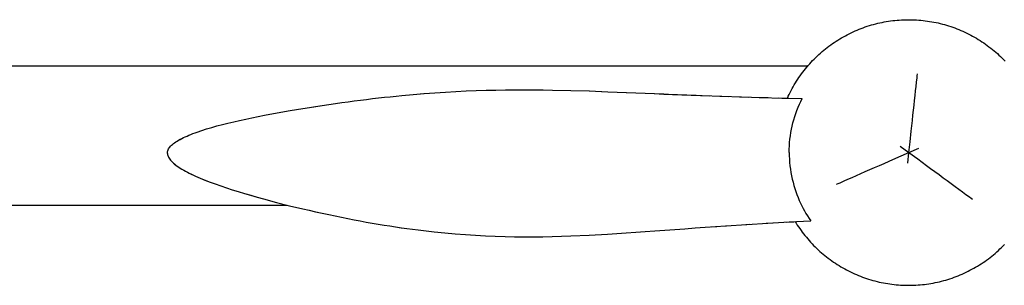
# Model space of a CAD drawing. Header units: millimetres. Extents: x -1529 to 1529, y -292 to 325.
# Tile 16 of 18: x 731 to 1030, y -110 to -30. Entities that reach past the tile are written whole.
import ezdxf

# ---------------------------------------------------------------- set-up
doc = ezdxf.new("R2010")
doc.units = ezdxf.units.MM
doc.layers.add('VISIBLE', color=7, linetype='Continuous')

msp = doc.modelspace()

# ---------------------------------------------------------------- linework, layer by layer
at = {"layer": 'VISIBLE'}
for p, q in [((995.76, -29.97), (996.41, -29.9)), ((996.41, -29.9), (997.07, -29.83)), ((997.07, -29.83), (997.73, -29.78)), ((997.73, -29.78), (998.39, -29.74)), ((998.39, -29.74), (999.05, -29.71)), ((999.05, -29.71), (999.71, -29.69)), ((999.71, -29.69), (1000.37, -29.68)), ((1000.37, -29.68), (1001.03, -29.68)), ((1001.03, -29.68), (1001.69, -29.7)), ((1001.69, -29.7), (1002.35, -29.72)), ((1002.35, -29.72), (1003.01, -29.76)), ((1003.01, -29.76), (1003.67, -29.8)), ((1003.67, -29.8), (1004.33, -29.86)), ((1004.33, -29.86), (1004.98, -29.93)), ((984.33, -33.1), (984.94, -32.83)), ((984.94, -32.83), (985.55, -32.58)), ((985.55, -32.58), (986.17, -32.34)), ((986.17, -32.34), (986.79, -32.11)), ((986.79, -32.11), (987.41, -31.89)), ((987.41, -31.89), (988.03, -31.68)), ((988.03, -31.68), (988.66, -31.48)), ((988.66, -31.48), (989.3, -31.29)), ((989.3, -31.29), (989.93, -31.11)), ((989.93, -31.11), (990.57, -30.94)), ((990.57, -30.94), (991.21, -30.78)), ((991.21, -30.78), (991.85, -30.64)), ((991.85, -30.64), (992.5, -30.5)), ((992.5, -30.5), (993.15, -30.37)), ((993.15, -30.37), (993.8, -30.26)), ((993.8, -30.26), (994.45, -30.15)), ((994.45, -30.15), (995.1, -30.06)), ((995.1, -30.06), (995.76, -29.97)), ((1004.98, -29.93), (1005.64, -30)), ((1005.64, -30), (1006.29, -30.09)), ((1006.29, -30.09), (1006.95, -30.19)), ((1006.95, -30.19), (1007.6, -30.3)), ((1007.6, -30.3), (1008.25, -30.42)), ((1008.25, -30.42), (1008.89, -30.55)), ((1008.89, -30.55), (1009.54, -30.69)), ((1009.54, -30.69), (1010.18, -30.84)), ((1010.18, -30.84), (1010.82, -31)), ((1010.82, -31), (1011.46, -31.18)), ((1011.46, -31.18), (1012.09, -31.36)), ((1012.09, -31.36), (1012.72, -31.55)), ((1012.72, -31.55), (1013.35, -31.76)), ((1013.35, -31.76), (1013.98, -31.97)), ((1013.98, -31.97), (1014.6, -32.2)), ((1014.6, -32.2), (1015.22, -32.43)), ((1015.22, -32.43), (1015.83, -32.68)), ((1015.83, -32.68), (1016.44, -32.93)), ((978.53, -36.23), (979.09, -35.88)), ((979.09, -35.88), (979.65, -35.53)), ((979.65, -35.53), (980.22, -35.19)), ((980.22, -35.19), (980.79, -34.87)), ((980.79, -34.87), (981.37, -34.55)), ((981.37, -34.55), (981.95, -34.24)), ((981.95, -34.24), (982.54, -33.94)), ((982.54, -33.94), (983.13, -33.65)), ((983.13, -33.65), (983.73, -33.37)), ((983.73, -33.37), (984.33, -33.1)), ((1016.44, -32.93), (1017.04, -33.19)), ((1017.04, -33.19), (1017.64, -33.47)), ((1017.64, -33.47), (1018.24, -33.75)), ((1018.24, -33.75), (1018.83, -34.05)), ((1018.83, -34.05), (1019.42, -34.35)), ((1019.42, -34.35), (1020, -34.66)), ((1020, -34.66), (1020.58, -34.99)), ((1020.58, -34.99), (1021.15, -35.32)), ((1021.15, -35.32), (1021.71, -35.66)), ((1021.71, -35.66), (1022.27, -36.01)), ((974.81, -38.98), (975.33, -38.56)), ((975.33, -38.56), (975.84, -38.15)), ((975.84, -38.15), (976.37, -37.75)), ((976.37, -37.75), (976.9, -37.36)), ((976.9, -37.36), (977.44, -36.97)), ((977.44, -36.97), (977.98, -36.6)), ((977.98, -36.6), (978.53, -36.23)), ((1022.27, -36.01), (1022.83, -36.37)), ((1022.83, -36.37), (1023.37, -36.74)), ((1023.37, -36.74), (1023.92, -37.12)), ((1023.92, -37.12), (1024.45, -37.5)), ((1024.45, -37.5), (1024.98, -37.9)), ((1024.98, -37.9), (1025.5, -38.3)), ((1025.5, -38.3), (1026.02, -38.71)), ((1026.02, -38.71), (1026.53, -39.13)), ((971.43, -42.12), (971.89, -41.65)), ((971.89, -41.65), (972.36, -41.18)), ((972.36, -41.18), (972.84, -40.73)), ((972.84, -40.73), (973.32, -40.28)), ((973.32, -40.28), (973.81, -39.83)), ((973.81, -39.83), (974.31, -39.4)), ((974.31, -39.4), (974.81, -38.98)), ((1026.53, -39.13), (1027.03, -39.56)), ((1027.03, -39.56), (1027.53, -40)), ((1027.53, -40), (1028.01, -40.44)), ((1028.01, -40.44), (1028.49, -40.9)), ((1028.49, -40.9), (1028.97, -41.36)), ((1028.97, -41.36), (1029.43, -41.83)), ((1029.43, -41.83), (1029.89, -42.3)), ((430.78, -43.67), (970.03, -43.67)), ((968.84, -45.11), (969.25, -44.6)), ((969.25, -44.6), (969.67, -44.09)), ((969.67, -44.09), (970.1, -43.59)), ((970.1, -43.59), (970.53, -43.09)), ((970.53, -43.09), (970.98, -42.6)), ((970.98, -42.6), (971.43, -42.12)), ((966.55, -48.35), (966.91, -47.79)), ((966.91, -47.79), (967.27, -47.24)), ((967.27, -47.24), (967.65, -46.7)), ((967.65, -46.7), (968.04, -46.17)), ((968.04, -46.17), (968.43, -45.64)), ((968.43, -45.64), (968.84, -45.11)), ((1002.99, -48.66), (1003.13, -47.39)), ((1003.13, -47.39), (1003.2, -46.77)), ((1003.2, -46.77), (1003.26, -46.17)), ((964.89, -51.2), (965.2, -50.62)), ((965.2, -50.62), (965.52, -50.04)), ((965.52, -50.04), (965.85, -49.47)), ((965.85, -49.47), (966.2, -48.91)), ((966.2, -48.91), (966.55, -48.35)), ((1002.7, -51.34), (1002.85, -49.98)), ((1002.85, -49.98), (1002.99, -48.66)), ((835.96, -53.9), (837.79, -53.68)), ((835.97, -53.9), (837.8, -53.68)), ((837.79, -53.68), (839.6, -53.47)), ((837.8, -53.68), (839.61, -53.47)), ((839.6, -53.47), (841.39, -53.27)), ((839.61, -53.47), (841.4, -53.27)), ((841.39, -53.27), (843.17, -53.08)), ((841.4, -53.27), (843.17, -53.08)), ((843.17, -53.08), (844.92, -52.9)), ((843.17, -53.08), (844.92, -52.9)), ((844.92, -52.9), (846.66, -52.73)), ((844.92, -52.9), (846.65, -52.73)), ((846.65, -52.73), (850.06, -52.42)), ((846.66, -52.73), (850.07, -52.42)), ((850.06, -52.42), (853.4, -52.14)), ((850.07, -52.42), (853.41, -52.14)), ((853.4, -52.14), (856.68, -51.9)), ((853.41, -52.14), (856.69, -51.9)), ((856.68, -51.9), (859.9, -51.68)), ((856.69, -51.9), (859.9, -51.69)), ((859.9, -51.69), (863.06, -51.5)), ((859.9, -51.68), (863.06, -51.5)), ((863.06, -51.5), (866.17, -51.35)), ((863.06, -51.5), (866.16, -51.35)), ((866.16, -51.35), (869.22, -51.23)), ((866.17, -51.35), (869.23, -51.23)), ((869.22, -51.23), (872.24, -51.13)), ((869.23, -51.23), (872.24, -51.13)), ((872.24, -51.13), (875.21, -51.05)), ((872.24, -51.13), (875.22, -51.06)), ((875.21, -51.05), (878.15, -51)), ((875.22, -51.06), (878.15, -51)), ((878.15, -51), (881.06, -50.98)), ((878.15, -51), (881.05, -50.98)), ((881.05, -50.98), (883.93, -50.97)), ((881.06, -50.98), (883.93, -50.97)), ((883.93, -50.97), (886.78, -50.98)), ((883.93, -50.97), (886.78, -50.98)), ((886.78, -50.98), (889.62, -51.01)), ((886.78, -50.98), (889.61, -51.01)), ((889.61, -51.01), (892.42, -51.05)), ((889.62, -51.01), (892.43, -51.05)), ((892.42, -51.05), (898.02, -51.18)), ((892.43, -51.05), (898.03, -51.18)), ((898.02, -51.18), (903.6, -51.35)), ((898.03, -51.18), (903.61, -51.35)), ((903.6, -51.35), (909.19, -51.56)), ((903.61, -51.35), (909.2, -51.56)), ((909.19, -51.56), (914.84, -51.79)), ((909.2, -51.56), (914.85, -51.79)), ((914.84, -51.79), (917.69, -51.91)), ((914.85, -51.79), (917.7, -51.91)), ((917.69, -51.91), (920.56, -52.03)), ((917.7, -51.91), (920.57, -52.03)), ((920.56, -52.03), (920.57, -52.03)), ((920.56, -52.03), (923.39, -52.15)), ((920.57, -52.03), (923.39, -52.15)), ((923.28, -52.14), (924.94, -52.21)), ((923.39, -52.15), (923.39, -52.15)), ((923.39, -52.15), (923.39, -52.15)), ((923.39, -52.15), (926.24, -52.27)), ((923.39, -52.15), (926.23, -52.26)), ((926.07, -52.26), (927.62, -52.32)), ((926.23, -52.26), (926.23, -52.26)), ((926.23, -52.26), (926.24, -52.27)), ((926.23, -52.26), (929.11, -52.38)), ((926.24, -52.27), (929.11, -52.38)), ((928.88, -52.37), (930.4, -52.43)), ((929.1, -52.38), (929.11, -52.38)), ((929.11, -52.38), (929.11, -52.38)), ((929.11, -52.38), (932.01, -52.49)), ((929.11, -52.38), (932, -52.49)), ((931.72, -52.48), (933.22, -52.54)), ((932, -52.49), (932, -52.49)), ((932, -52.49), (932, -52.49)), ((932, -52.49), (934.92, -52.61)), ((932.01, -52.49), (934.92, -52.61)), ((934.58, -52.59), (936.08, -52.65)), ((934.92, -52.61), (934.92, -52.61)), ((934.92, -52.61), (934.92, -52.61)), ((934.92, -52.61), (937.86, -52.72)), ((934.92, -52.61), (937.86, -52.72)), ((937.33, -52.7), (940.05, -52.79)), ((937.86, -52.72), (937.86, -52.72)), ((937.86, -52.72), (937.86, -52.72)), ((937.86, -52.72), (943.81, -52.93)), ((937.86, -52.72), (943.8, -52.93)), ((943.29, -52.91), (945.97, -53)), ((943.8, -52.93), (943.8, -52.93)), ((943.8, -52.93), (943.8, -52.93)), ((943.8, -52.93), (949.82, -53.13)), ((943.81, -52.93), (949.82, -53.13)), ((949.18, -53.11), (951.93, -53.2)), ((949.81, -53.13), (949.82, -53.13)), ((949.82, -53.13), (949.82, -53.13)), ((949.82, -53.13), (955.9, -53.32)), ((949.82, -53.13), (955.9, -53.32)), ((955.14, -53.29), (957.95, -53.37)), ((955.9, -53.32), (955.9, -53.32)), ((955.9, -53.32), (955.9, -53.32)), ((955.9, -53.32), (962.04, -53.49)), ((955.9, -53.32), (962.04, -53.49)), ((961.15, -53.46), (964.19, -53.54)), ((962.04, -53.49), (962.04, -53.49)), ((962.04, -53.49), (962.04, -53.49)), ((962.04, -53.49), (962.44, -53.5)), ((962.04, -53.49), (962.04, -53.49)), ((962.04, -53.49), (962.42, -53.5)), ((962.04, -53.49), (962.04, -53.49)), ((962.04, -53.49), (962.41, -53.5)), ((962.04, -53.49), (962.07, -53.49)), ((962.04, -53.49), (968.23, -53.64)), ((963.75, -53.53), (964.01, -52.97)), ((964.01, -52.97), (964.29, -52.38)), ((964.29, -52.38), (964.58, -51.79)), ((964.58, -51.79), (964.89, -51.2)), ((967.8, -54.51), (968.23, -53.64)), ((968.23, -53.64), (968.23, -53.64)), ((1002.39, -54.2), (1002.55, -52.75)), ((1002.55, -52.75), (1002.7, -51.34)), ((812.73, -57.29), (816.64, -56.64)), ((812.74, -57.29), (816.65, -56.64)), ((816.64, -56.64), (818.58, -56.33)), ((816.65, -56.64), (818.59, -56.33)), ((818.58, -56.33), (820.5, -56.03)), ((818.59, -56.33), (820.51, -56.03)), ((820.5, -56.03), (822.52, -55.73)), ((820.51, -56.03), (822.52, -55.73)), ((822.52, -55.73), (824.51, -55.43)), ((822.52, -55.73), (824.51, -55.43)), ((824.51, -55.43), (826.48, -55.15)), ((824.51, -55.43), (826.48, -55.15)), ((826.48, -55.15), (828.42, -54.88)), ((826.48, -55.15), (828.42, -54.88)), ((828.42, -54.88), (830.34, -54.62)), ((828.42, -54.88), (830.34, -54.62)), ((830.34, -54.62), (832.24, -54.37)), ((830.34, -54.62), (832.23, -54.37)), ((832.23, -54.37), (834.11, -54.13)), ((832.24, -54.37), (834.12, -54.13)), ((834.11, -54.13), (835.96, -53.9)), ((834.12, -54.13), (835.97, -53.9)), ((966.65, -57.23), (967.01, -56.31)), ((967.01, -56.31), (967.4, -55.4)), ((967.4, -55.4), (967.8, -54.51)), ((1002.06, -57.2), (1002.23, -55.68)), ((1002.23, -55.68), (1002.39, -54.2)), ((799.25, -59.87), (801.12, -59.47)), ((799.25, -59.87), (801.12, -59.47)), ((801.12, -59.47), (803.02, -59.09)), ((801.12, -59.47), (803.01, -59.09)), ((803.01, -59.09), (804.93, -58.71)), ((803.02, -59.09), (804.94, -58.71)), ((804.93, -58.71), (808.82, -57.98)), ((804.94, -58.71), (808.82, -57.98)), ((808.82, -57.98), (812.74, -57.29)), ((808.82, -57.98), (812.73, -57.29)), ((965.71, -60.07), (966, -59.11)), ((966, -59.11), (966.31, -58.16)), ((966.31, -58.16), (966.65, -57.23)), ((1001.72, -60.31), (1001.89, -58.74)), ((1001.89, -58.74), (1002.06, -57.2)), ((787.39, -62.88), (788.92, -62.43)), ((787.39, -62.88), (788.92, -62.43)), ((788.92, -62.43), (790.52, -61.98)), ((788.92, -62.43), (790.51, -61.98)), ((790.51, -61.98), (792.16, -61.54)), ((790.52, -61.98), (792.17, -61.54)), ((792.16, -61.54), (793.87, -61.11)), ((792.17, -61.54), (793.87, -61.11)), ((793.87, -61.11), (795.62, -60.69)), ((793.87, -61.11), (795.62, -60.69)), ((795.62, -60.69), (797.42, -60.27)), ((795.62, -60.69), (797.41, -60.27)), ((797.41, -60.27), (799.25, -59.87)), ((797.42, -60.27), (799.25, -59.87)), ((965, -63), (965.21, -62.01)), ((965.21, -62.01), (965.45, -61.03)), ((965.45, -61.03), (965.71, -60.07)), ((1001.37, -63.51), (1001.55, -61.9)), ((1001.55, -61.9), (1001.72, -60.31)), ((779.34, -66.03), (779.83, -65.78)), ((779.35, -66.04), (779.83, -65.78)), ((779.83, -65.78), (780.34, -65.53)), ((779.83, -65.78), (780.34, -65.53)), ((780.34, -65.53), (780.88, -65.28)), ((780.34, -65.53), (780.87, -65.28)), ((780.87, -65.28), (781.43, -65.03)), ((780.88, -65.28), (781.43, -65.03)), ((781.43, -65.03), (782.01, -64.78)), ((781.43, -65.03), (782.01, -64.79)), ((782.01, -64.79), (782.61, -64.54)), ((782.01, -64.78), (782.61, -64.54)), ((782.61, -64.54), (783.24, -64.3)), ((782.61, -64.54), (783.23, -64.3)), ((783.23, -64.3), (783.88, -64.06)), ((783.24, -64.3), (783.88, -64.06)), ((783.88, -64.06), (784.55, -63.82)), ((783.88, -64.06), (784.54, -63.82)), ((784.54, -63.82), (785.93, -63.35)), ((784.55, -63.82), (785.93, -63.35)), ((785.93, -63.35), (787.39, -62.88)), ((785.93, -63.35), (787.39, -62.88)), ((964.54, -66.01), (964.67, -65)), ((964.67, -65), (964.82, -64)), ((964.82, -64), (965, -63)), ((1001.01, -66.76), (1001.37, -63.51)), ((775.83, -68.94), (776, -68.67)), ((775.83, -68.94), (776, -68.67)), ((776, -68.67), (776.21, -68.4)), ((776, -68.67), (776.2, -68.4)), ((776.2, -68.4), (776.43, -68.13)), ((776.21, -68.4), (776.44, -68.13)), ((776.43, -68.13), (776.7, -67.86)), ((776.44, -68.13), (776.7, -67.86)), ((776.7, -67.86), (777, -67.59)), ((776.7, -67.86), (776.99, -67.59)), ((776.99, -67.59), (777.31, -67.33)), ((777, -67.59), (777.32, -67.33)), ((777.31, -67.33), (777.67, -67.07)), ((777.32, -67.33), (777.67, -67.07)), ((777.67, -67.07), (778.05, -66.81)), ((777.67, -67.07), (778.05, -66.81)), ((778.05, -66.81), (778.46, -66.55)), ((778.05, -66.81), (778.45, -66.55)), ((778.45, -66.55), (778.88, -66.29)), ((778.46, -66.55), (778.89, -66.29)), ((778.88, -66.29), (779.34, -66.03)), ((778.89, -66.29), (779.35, -66.04)), ((964.33, -69.05), (964.37, -68.04)), ((964.37, -68.04), (964.44, -67.02)), ((964.44, -67.02), (964.54, -66.01)), ((997.99, -68.09), (1000.66, -70.05)), ((1000.66, -70.05), (1001.01, -66.76)), ((1000.66, -70.05), (1003.68, -68.72)), ((775.47, -70.04), (775.51, -69.76)), ((775.47, -70.04), (775.51, -69.76)), ((775.47, -70.33), (775.47, -70.04)), ((775.47, -70.33), (775.5, -70.62)), ((775.47, -70.33), (775.5, -70.62)), ((775.48, -70.04), (775.52, -69.76)), ((775.48, -70.33), (775.48, -70.04)), ((775.48, -70.33), (775.51, -70.62)), ((775.5, -70.62), (775.57, -70.91)), ((775.5, -70.62), (775.57, -70.91)), ((775.51, -69.76), (775.58, -69.49)), ((775.51, -70.62), (775.58, -70.91)), ((775.52, -69.76), (775.59, -69.49)), ((775.57, -70.91), (775.68, -71.2)), ((775.58, -69.49), (775.69, -69.21)), ((775.58, -70.91), (775.68, -71.2)), ((775.59, -69.49), (775.7, -69.21)), ((775.68, -71.2), (775.82, -71.5)), ((775.68, -71.2), (775.82, -71.5)), ((775.69, -69.21), (775.83, -68.94)), ((775.7, -69.21), (775.83, -68.94)), ((775.82, -71.5), (775.99, -71.79)), ((775.82, -71.5), (775.99, -71.79)), ((964.31, -70.07), (964.33, -69.05)), ((964.31, -70.07), (964.33, -71.09)), ((964.33, -71.09), (964.37, -72.1)), ((994.63, -72.69), (997.63, -71.38)), ((997.63, -71.38), (1000.66, -70.05)), ((1000.29, -73.33), (1000.66, -70.05)), ((1000.66, -70.05), (1003.32, -72)), ((775.99, -71.79), (776.19, -72.09)), ((775.99, -71.79), (776.2, -72.09)), ((776.19, -72.09), (776.43, -72.39)), ((776.2, -72.09), (776.43, -72.39)), ((776.43, -72.39), (776.7, -72.68)), ((776.43, -72.39), (776.7, -72.68)), ((776.7, -72.68), (776.99, -72.98)), ((776.7, -72.68), (777, -72.98)), ((776.99, -72.98), (777.32, -73.28)), ((777, -72.98), (777.33, -73.28)), ((777.32, -73.28), (777.68, -73.58)), ((777.33, -73.28), (777.69, -73.58)), ((777.68, -73.58), (778.07, -73.88)), ((777.69, -73.58), (778.08, -73.88)), ((778.07, -73.88), (778.48, -74.18)), ((778.08, -73.88), (778.49, -74.18)), ((778.48, -74.18), (778.93, -74.49)), ((778.49, -74.18), (778.93, -74.49)), ((778.93, -74.49), (779.4, -74.79)), ((778.93, -74.49), (779.4, -74.79)), ((964.37, -72.1), (964.44, -73.12)), ((964.44, -73.12), (964.54, -74.13)), ((964.54, -74.13), (964.67, -75.13)), ((988.82, -75.25), (990.24, -74.62)), ((990.24, -74.62), (991.68, -73.99)), ((991.68, -73.99), (993.15, -73.34)), ((993.15, -73.34), (994.63, -72.69)), ((1003.32, -72), (1005.96, -73.94)), ((1005.96, -73.94), (1007.26, -74.89)), ((779.4, -74.79), (779.89, -75.09)), ((779.4, -74.79), (779.9, -75.09)), ((779.89, -75.09), (780.42, -75.39)), ((779.9, -75.09), (780.42, -75.39)), ((780.42, -75.39), (780.96, -75.7)), ((780.42, -75.39), (780.97, -75.7)), ((780.96, -75.7), (781.53, -76)), ((780.97, -75.7), (781.54, -76)), ((781.53, -76), (782.13, -76.3)), ((781.54, -76), (782.13, -76.3)), ((782.13, -76.3), (782.74, -76.6)), ((782.13, -76.3), (782.75, -76.6)), ((782.74, -76.6), (783.38, -76.91)), ((782.75, -76.6), (783.39, -76.91)), ((783.38, -76.91), (784.04, -77.21)), ((783.39, -76.91), (784.05, -77.21)), ((784.04, -77.21), (784.73, -77.51)), ((784.05, -77.21), (784.73, -77.51)), ((784.73, -77.51), (785.43, -77.81)), ((784.73, -77.51), (785.43, -77.81)), ((964.67, -75.13), (964.83, -76.13)), ((964.83, -76.13), (965.01, -77.12)), ((965.01, -77.12), (965.22, -78.1)), ((982.16, -78.17), (983.42, -77.62)), ((983.42, -77.62), (984.72, -77.05)), ((984.72, -77.05), (986.05, -76.46)), ((986.05, -76.46), (987.42, -75.86)), ((987.42, -75.86), (988.82, -75.25)), ((1007.26, -74.89), (1008.55, -75.84)), ((1008.55, -75.84), (1009.82, -76.77)), ((1009.82, -76.77), (1011.07, -77.69)), ((1011.07, -77.69), (1012.3, -78.59)), ((785.43, -77.81), (786.89, -78.41)), ((785.43, -77.81), (786.9, -78.41)), ((786.89, -78.41), (788.42, -79.01)), ((786.9, -78.41), (788.43, -79.01)), ((788.42, -79.01), (790.03, -79.6)), ((788.43, -79.01), (790.03, -79.6)), ((790.03, -79.6), (791.69, -80.19)), ((790.03, -79.6), (791.7, -80.19)), ((791.69, -80.19), (793.41, -80.78)), ((791.7, -80.19), (793.42, -80.78)), ((965.22, -78.1), (965.46, -79.07)), ((965.46, -79.07), (965.72, -80.04)), ((965.72, -80.04), (966, -80.99)), ((978.66, -79.71), (979.21, -79.47)), ((979.21, -79.47), (979.78, -79.22)), ((979.78, -79.22), (980.95, -78.7)), ((980.95, -78.7), (982.16, -78.17)), ((1012.3, -78.59), (1013.5, -79.48)), ((1013.5, -79.48), (1014.68, -80.34)), ((1014.68, -80.34), (1015.82, -81.18)), ((793.41, -80.78), (795.18, -81.35)), ((793.42, -80.78), (795.19, -81.36)), ((795.18, -81.35), (797, -81.93)), ((795.19, -81.36), (797.01, -81.93)), ((797, -81.93), (798.86, -82.49)), ((797.01, -81.93), (798.87, -82.49)), ((798.86, -82.49), (800.76, -83.05)), ((798.87, -82.49), (800.77, -83.05)), ((800.76, -83.05), (802.69, -83.6)), ((800.77, -83.05), (802.69, -83.6)), ((802.69, -83.6), (804.64, -84.14)), ((802.69, -83.6), (804.64, -84.14)), ((966, -80.99), (966.31, -81.92)), ((966.31, -81.92), (966.65, -82.85)), ((966.65, -82.85), (967, -83.76)), ((1015.82, -81.18), (1016.92, -81.99)), ((1016.92, -81.99), (1017.99, -82.77)), ((1017.99, -82.77), (1019.02, -83.53)), ((1019.02, -83.53), (1019.52, -83.89)), ((588.99, -86.02), (811.87, -86.02)), ((804.64, -84.14), (808.59, -85.19)), ((804.64, -84.14), (808.6, -85.19)), ((808.59, -85.19), (812.58, -86.2)), ((808.6, -85.19), (812.59, -86.2)), ((812.58, -86.2), (816.57, -87.15)), ((812.59, -86.2), (816.57, -87.15)), ((967, -83.76), (967.38, -84.65)), ((967.38, -84.65), (967.75, -85.46)), ((967.75, -85.46), (968.13, -86.25)), ((968.13, -86.25), (968.54, -87.04)), ((1019.52, -83.89), (1020.01, -84.25)), ((816.57, -87.15), (818.54, -87.61)), ((816.57, -87.15), (818.55, -87.61)), ((818.54, -87.61), (820.5, -88.05)), ((818.55, -87.61), (820.51, -88.05)), ((820.5, -88.05), (822.5, -88.5)), ((820.51, -88.05), (822.51, -88.5)), ((822.5, -88.5), (824.48, -88.92)), ((822.51, -88.5), (824.49, -88.92)), ((824.48, -88.92), (826.43, -89.33)), ((824.49, -88.92), (826.44, -89.33)), ((826.43, -89.33), (828.36, -89.73)), ((826.44, -89.33), (828.37, -89.73)), ((968.54, -87.04), (968.96, -87.81)), ((968.96, -87.81), (969.4, -88.58)), ((969.4, -88.58), (969.86, -89.33)), ((969.86, -89.33), (970.34, -90.07)), ((828.36, -89.73), (830.27, -90.11)), ((828.37, -89.73), (830.28, -90.11)), ((830.27, -90.11), (832.16, -90.48)), ((830.28, -90.11), (832.16, -90.48)), ((832.16, -90.48), (834.02, -90.83)), ((832.16, -90.48), (834.03, -90.83)), ((834.02, -90.83), (835.87, -91.16)), ((834.03, -90.83), (835.87, -91.16)), ((835.87, -91.16), (837.69, -91.48)), ((835.87, -91.16), (837.7, -91.48)), ((837.69, -91.48), (839.49, -91.79)), ((837.7, -91.48), (839.5, -91.79)), ((839.49, -91.79), (841.27, -92.09)), ((839.5, -91.79), (841.28, -92.09)), ((841.27, -92.09), (843.04, -92.37)), ((841.28, -92.09), (843.05, -92.37)), ((843.04, -92.37), (844.78, -92.63)), ((843.05, -92.37), (844.79, -92.63)), ((844.78, -92.63), (846.51, -92.89)), ((844.79, -92.63), (846.52, -92.89)), ((938.81, -92.75), (941.94, -92.53)), ((940.7, -92.62), (942.3, -92.51)), ((941.94, -92.53), (945.08, -92.31)), ((945.01, -92.32), (945.29, -92.3)), ((945.08, -92.31), (951.43, -91.89)), ((951.12, -91.91), (952.36, -91.84)), ((951.43, -91.89), (957.84, -91.5)), ((957.34, -91.53), (959.12, -91.42)), ((957.84, -91.5), (964.31, -91.13)), ((963.63, -91.17), (965.76, -91.06)), ((964.31, -91.13), (970.84, -90.8)), ((966.11, -91.04), (966.41, -91.53)), ((966.41, -91.53), (966.77, -92.08)), ((966.77, -92.08), (967.14, -92.63)), ((967.14, -92.63), (967.51, -93.18)), ((970.34, -90.07), (970.84, -90.8)), ((970.83, -90.8), (970.84, -90.8)), ((970.83, -90.8), (970.84, -90.8)), ((846.51, -92.89), (848.22, -93.13)), ((846.52, -92.89), (848.23, -93.13)), ((848.22, -93.13), (849.91, -93.36)), ((848.23, -93.13), (849.92, -93.36)), ((849.91, -93.36), (851.59, -93.57)), ((849.92, -93.36), (851.6, -93.57)), ((851.59, -93.57), (853.25, -93.78)), ((851.6, -93.57), (853.26, -93.78)), ((853.25, -93.78), (856.53, -94.15)), ((856.52, -94.15), (856.53, -94.15)), ((856.53, -94.15), (859.74, -94.47)), ((859.74, -94.47), (862.9, -94.76)), ((862.9, -94.76), (866.01, -95)), ((866.01, -95), (869.07, -95.2)), ((869.07, -95.2), (872.09, -95.36)), ((872.09, -95.36), (875.06, -95.48)), ((875.06, -95.48), (878.01, -95.57)), ((878.01, -95.57), (880.92, -95.63)), ((880.92, -95.63), (883.8, -95.66)), ((883.8, -95.66), (886.66, -95.66)), ((886.66, -95.66), (889.5, -95.63)), ((889.5, -95.63), (892.33, -95.57)), ((892.33, -95.57), (895.14, -95.5)), ((895.14, -95.5), (897.95, -95.4)), ((897.95, -95.4), (903.55, -95.14)), ((903.55, -95.14), (909.16, -94.82)), ((909.16, -94.82), (914.83, -94.46)), ((914.83, -94.46), (917.69, -94.26)), ((917.69, -94.26), (920.57, -94.06)), ((920.57, -94.06), (923.55, -93.85)), ((923.55, -93.85), (926.55, -93.63)), ((926.55, -93.63), (929.58, -93.41)), ((929.58, -93.41), (932.63, -93.19)), ((932.63, -93.19), (935.71, -92.97)), ((935.71, -92.97), (938.81, -92.75)), ((967.51, -93.18), (967.89, -93.72)), ((967.89, -93.72), (968.28, -94.25)), ((968.28, -94.25), (968.69, -94.77)), ((968.69, -94.77), (969.09, -95.29)), ((969.09, -95.29), (969.51, -95.8)), ((969.51, -95.8), (969.94, -96.31)), ((969.94, -96.31), (970.37, -96.81)), ((970.37, -96.81), (970.81, -97.3)), ((970.81, -97.3), (971.26, -97.78)), ((971.26, -97.78), (971.72, -98.26)), ((971.72, -98.26), (972.19, -98.72)), ((1028.79, -98.9), (1029.26, -98.43)), ((1029.26, -98.43), (1029.72, -97.96)), ((972.19, -98.72), (972.66, -99.18)), ((972.66, -99.18), (973.14, -99.64)), ((973.14, -99.64), (973.63, -100.08)), ((973.63, -100.08), (974.12, -100.52)), ((974.12, -100.52), (974.63, -100.95)), ((974.63, -100.95), (975.13, -101.37)), ((975.13, -101.37), (975.65, -101.78)), ((1025.31, -101.93), (1025.83, -101.52)), ((1025.83, -101.52), (1026.34, -101.11)), ((1026.34, -101.11), (1026.84, -100.68)), ((1026.84, -100.68), (1027.34, -100.25)), ((1027.34, -100.25), (1027.83, -99.8)), ((1027.83, -99.8), (1028.32, -99.35)), ((1028.32, -99.35), (1028.79, -98.9)), ((975.65, -101.78), (976.17, -102.18)), ((976.17, -102.18), (976.7, -102.58)), ((976.7, -102.58), (977.24, -102.97)), ((977.24, -102.97), (977.78, -103.34)), ((977.78, -103.34), (978.33, -103.71)), ((978.33, -103.71), (978.88, -104.07)), ((978.88, -104.07), (979.44, -104.42)), ((979.44, -104.42), (980.01, -104.76)), ((1020.93, -104.89), (1021.5, -104.55)), ((1021.5, -104.55), (1022.06, -104.2)), ((1022.06, -104.2), (1022.62, -103.85)), ((1022.62, -103.85), (1023.17, -103.48)), ((1023.17, -103.48), (1023.71, -103.11)), ((1023.71, -103.11), (1024.25, -102.72)), ((1024.25, -102.72), (1024.78, -102.33)), ((1024.78, -102.33), (1025.31, -101.93)), ((980.01, -104.76), (980.58, -105.09)), ((980.58, -105.09), (981.15, -105.42)), ((981.15, -105.42), (981.74, -105.73)), ((981.74, -105.73), (982.32, -106.03)), ((982.32, -106.03), (982.91, -106.33)), ((982.91, -106.33), (983.51, -106.61)), ((983.51, -106.61), (984.11, -106.89)), ((984.11, -106.89), (984.71, -107.15)), ((984.71, -107.15), (985.32, -107.41)), ((985.32, -107.41), (985.94, -107.65)), ((1014.99, -107.74), (1015.6, -107.5)), ((1015.6, -107.5), (1016.21, -107.25)), ((1016.21, -107.25), (1016.82, -106.99)), ((1016.82, -106.99), (1017.42, -106.71)), ((1017.42, -106.71), (1018.02, -106.43)), ((1018.02, -106.43), (1018.61, -106.14)), ((1018.61, -106.14), (1019.2, -105.84)), ((1019.2, -105.84), (1019.78, -105.53)), ((1019.78, -105.53), (1020.36, -105.22)), ((1020.36, -105.22), (1020.93, -104.89)), ((985.94, -107.65), (986.55, -107.88)), ((986.55, -107.88), (987.18, -108.11)), ((987.18, -108.11), (987.8, -108.32)), ((987.8, -108.32), (988.43, -108.53)), ((988.43, -108.53), (989.06, -108.72)), ((989.06, -108.72), (989.69, -108.9)), ((989.69, -108.9), (990.33, -109.08)), ((990.33, -109.08), (990.97, -109.24)), ((990.97, -109.24), (991.61, -109.39)), ((991.61, -109.39), (992.26, -109.53)), ((992.26, -109.53), (992.91, -109.66)), ((992.91, -109.66), (993.56, -109.78)), ((993.56, -109.78), (994.21, -109.89)), ((994.21, -109.89), (994.86, -109.99)), ((994.86, -109.99), (995.51, -110.08)), ((995.51, -110.08), (996.17, -110.16)), ((996.17, -110.16), (996.83, -110.22)), ((996.83, -110.22), (997.49, -110.28)), ((997.49, -110.28), (998.14, -110.32)), ((998.14, -110.32), (998.8, -110.36)), ((998.8, -110.36), (999.46, -110.38)), ((999.46, -110.38), (1000.12, -110.4)), ((1000.12, -110.4), (1000.78, -110.4)), ((1000.78, -110.4), (1001.44, -110.39)), ((1001.44, -110.39), (1002.1, -110.37)), ((1002.1, -110.37), (1002.76, -110.34)), ((1002.76, -110.34), (1003.42, -110.3)), ((1003.42, -110.3), (1004.08, -110.25)), ((1004.08, -110.25), (1004.74, -110.18)), ((1004.74, -110.18), (1005.39, -110.11)), ((1005.39, -110.11), (1006.05, -110.03)), ((1006.05, -110.03), (1006.7, -109.93)), ((1006.7, -109.93), (1007.36, -109.82)), ((1007.36, -109.82), (1008.01, -109.71)), ((1008.01, -109.71), (1008.65, -109.58)), ((1008.65, -109.58), (1009.3, -109.44)), ((1009.3, -109.44), (1009.94, -109.3)), ((1009.94, -109.3), (1010.58, -109.14)), ((1010.58, -109.14), (1011.22, -108.97)), ((1011.22, -108.97), (1011.86, -108.79)), ((1011.86, -108.79), (1012.49, -108.6)), ((1012.49, -108.6), (1013.12, -108.4)), ((1013.12, -108.4), (1013.75, -108.19)), ((1013.75, -108.19), (1014.37, -107.97)), ((1014.37, -107.97), (1014.99, -107.74))]:
    msp.add_line(p, q, dxfattribs=at)

doc.saveas('drawing.dxf')
